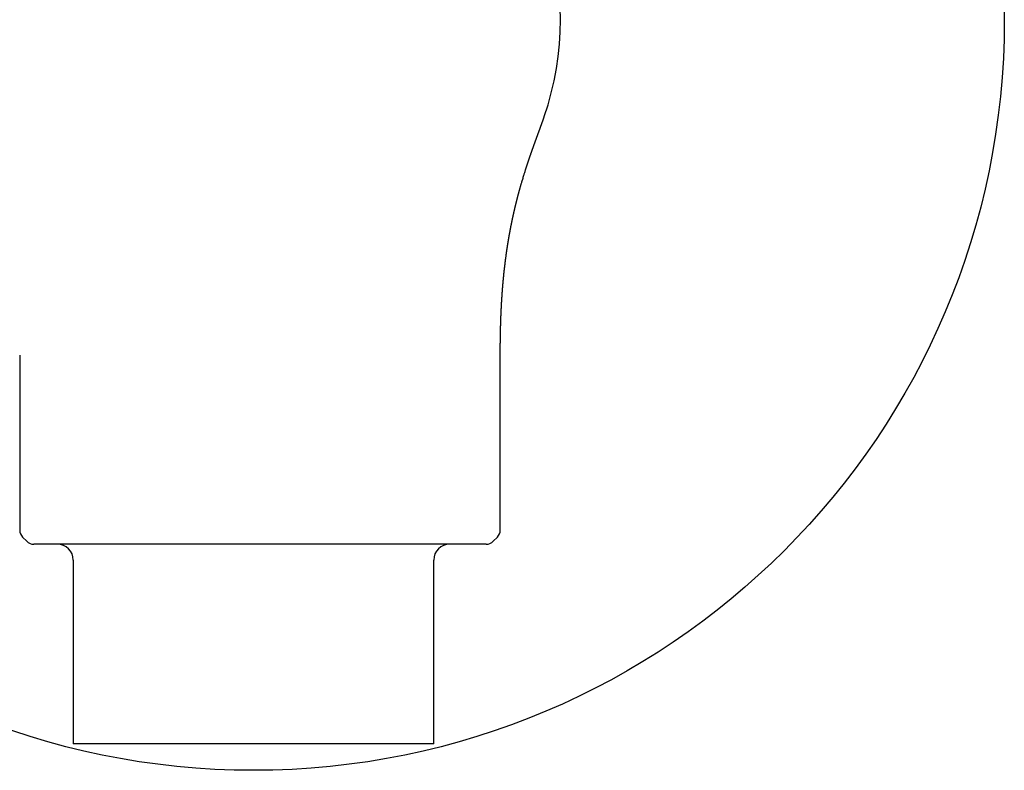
# Model space of a CAD drawing. Header units: millimetres. Extents: x 8 to 420, y 12 to 264.
# Tile 5 of 9: x 212 to 261, y 189 to 226. Entities that reach past the tile are written whole.
import ezdxf

# ---------------------------------------------------------------- set-up
doc = ezdxf.new("R2010")
doc.units = ezdxf.units.MM

msp = doc.modelspace()

# ---------------------------------------------------------------- linework, layer by layer
at = {"color": 7, "linetype": 'Continuous', "lineweight": 30}
for p, q in [((211.824, 209.742), (211.824, 201.007)), ((235.824, 209.742), (235.824, 209.743)), ((235.824, 201.007), (235.824, 209.742)), ((211.97, 200.654), (212.177, 200.446)), ((235.47, 200.446), (235.677, 200.654)), ((235.117, 200.3), (212.531, 200.3)), ((214.5, 199.5), (214.5, 190.326)), ((232.5, 190.326), (232.5, 199.5)), ((232.5, 190.326), (214.5, 190.326))]:
    msp.add_line(p, q, dxfattribs=at)
msp.add_circle((223.5, 226.5), 37.495, dxfattribs=at)
for centre, radius, start, end in [((223.824, 226.5), 15, 341.188, 18.8119), ((212.324, 201.007), 0.5, 180.0007, 225), ((235.324, 201.007), 0.5, 314.9989, 359.9993), ((212.531, 200.8), 0.5, 225, 270), ((213.7, 199.5), 0.8, 0, 90), ((233.3, 199.5), 0.8, 90, 180), ((235.117, 200.8), 0.5, 270, 315)]:
    msp.add_arc(centre, radius, start, end, dxfattribs=at)
msp.add_open_spline([(235.824, 209.743), (235.824, 209.749), (235.824, 209.761), (235.824, 209.778), (235.824, 209.791), (235.824, 209.802), (235.824, 209.815), (235.824, 209.83), (235.824, 209.849), (235.824, 209.87), (235.824, 209.893), (235.824, 209.917), (235.824, 209.938), (235.824, 209.957), (235.824, 209.975), (235.824, 209.993), (235.824, 210.012), (235.824, 210.033), (235.825, 210.056), (235.825, 210.08), (235.825, 210.105), (235.825, 210.128), (235.825, 210.149), (235.825, 210.169), (235.825, 210.187), (235.825, 210.205), (235.826, 210.224), (235.826, 210.245), (235.826, 210.271), (235.826, 210.298), (235.826, 210.325), (235.827, 210.35), (235.827, 210.369), (235.827, 210.385), (235.827, 210.398), (235.827, 210.411), (235.828, 210.424), (235.828, 210.439), (235.828, 210.457), (235.828, 210.476), (235.828, 210.496), (235.829, 210.517), (235.829, 210.537), (235.829, 210.556), (235.829, 210.573), (235.83, 210.589), (235.83, 210.605), (235.83, 210.622), (235.83, 210.641), (235.831, 210.663), (235.831, 210.685), (235.832, 210.708), (235.832, 210.73), (235.832, 210.749), (235.833, 210.768), (235.833, 210.787), (235.833, 210.806), (235.834, 210.825), (235.834, 210.845), (235.834, 210.864), (235.835, 210.884), (235.835, 210.903), (235.836, 210.921), (235.836, 210.936), (235.836, 210.949), (235.837, 210.962), (235.837, 210.974), (235.837, 210.987), (235.837, 211), (235.838, 211.016), (235.838, 211.034), (235.839, 211.053), (235.839, 211.074), (235.84, 211.093), (235.84, 211.112), (235.841, 211.129), (235.841, 211.145), (235.841, 211.16), (235.842, 211.176), (235.842, 211.193), (235.843, 211.213), (235.844, 211.234), (235.844, 211.255), (235.845, 211.275), (235.845, 211.294), (235.846, 211.313), (235.846, 211.331), (235.847, 211.35), (235.848, 211.371), (235.848, 211.393), (235.849, 211.416), (235.85, 211.437), (235.85, 211.456), (235.851, 211.473), (235.852, 211.49), (235.852, 211.507), (235.853, 211.525), (235.854, 211.545), (235.854, 211.567), (235.855, 211.588), (235.856, 211.609), (235.857, 211.628), (235.857, 211.645), (235.858, 211.66), (235.858, 211.674), (235.859, 211.689), (235.86, 211.704), (235.86, 211.721), (235.861, 211.74), (235.862, 211.76), (235.863, 211.782), (235.864, 211.804), (235.865, 211.825), (235.865, 211.843), (235.866, 211.861), (235.867, 211.879), (235.868, 211.898), (235.869, 211.919), (235.87, 211.941), (235.871, 211.962), (235.872, 211.981), (235.872, 211.997), (235.873, 212.011), (235.874, 212.024), (235.874, 212.038), (235.875, 212.054), (235.876, 212.071), (235.877, 212.089), (235.878, 212.108), (235.879, 212.126), (235.88, 212.143), (235.88, 212.158), (235.881, 212.17), (235.882, 212.183), (235.883, 212.196), (235.883, 212.21), (235.884, 212.225), (235.885, 212.242), (235.886, 212.261), (235.887, 212.28), (235.888, 212.299), (235.889, 212.316), (235.89, 212.331), (235.891, 212.344), (235.891, 212.355), (235.892, 212.365), (235.893, 212.376), (235.893, 212.387), (235.894, 212.4), (235.895, 212.416), (235.896, 212.434), (235.897, 212.453), (235.898, 212.47), (235.899, 212.485), (235.9, 212.499), (235.901, 212.512), (235.902, 212.525), (235.902, 212.538), (235.903, 212.552), (235.904, 212.568), (235.905, 212.587), (235.907, 212.608), (235.908, 212.629), (235.91, 212.648), (235.911, 212.665), (235.912, 212.68), (235.913, 212.695), (235.914, 212.71), (235.915, 212.726), (235.916, 212.743), (235.917, 212.762), (235.919, 212.781), (235.92, 212.8), (235.921, 212.816), (235.922, 212.831), (235.923, 212.844), (235.924, 212.856), (235.925, 212.869), (235.926, 212.883), (235.927, 212.899), (235.928, 212.916), (235.93, 212.935), (235.931, 212.955), (235.933, 212.972), (235.934, 212.988), (235.935, 213.003), (235.936, 213.017), (235.937, 213.032), (235.938, 213.048), (235.94, 213.065), (235.941, 213.084), (235.943, 213.104), (235.944, 213.124), (235.946, 213.142), (235.947, 213.159), (235.949, 213.174), (235.95, 213.188), (235.951, 213.203), (235.952, 213.219), (235.954, 213.237), (235.956, 213.258), (235.957, 213.279), (235.959, 213.299), (235.961, 213.317), (235.962, 213.333), (235.963, 213.347), (235.965, 213.361), (235.966, 213.376), (235.967, 213.392), (235.969, 213.41), (235.971, 213.429), (235.972, 213.448), (235.974, 213.466), (235.976, 213.483), (235.977, 213.499), (235.979, 213.515), (235.98, 213.532), (235.982, 213.55), (235.984, 213.571), (235.986, 213.593), (235.988, 213.614), (235.99, 213.634), (235.992, 213.652), (235.993, 213.668), (235.995, 213.683), (235.996, 213.696), (235.998, 213.71), (235.999, 213.725), (236.001, 213.742), (236.003, 213.761), (236.005, 213.779), (236.006, 213.796), (236.008, 213.811), (236.009, 213.824), (236.01, 213.836), (236.012, 213.849), (236.013, 213.863), (236.015, 213.881), (236.017, 213.901), (236.02, 213.922), (236.022, 213.944), (236.024, 213.964), (236.026, 213.982), (236.028, 213.998), (236.03, 214.013), (236.031, 214.027), (236.033, 214.041), (236.034, 214.056), (236.036, 214.07), (236.038, 214.085), (236.039, 214.101), (236.041, 214.116), (236.043, 214.131), (236.045, 214.145), (236.046, 214.158), (236.048, 214.172), (236.049, 214.185), (236.051, 214.198), (236.053, 214.214), (236.055, 214.232), (236.057, 214.252), (236.06, 214.273), (236.062, 214.294), (236.064, 214.312), (236.066, 214.327), (236.068, 214.341), (236.07, 214.356), (236.072, 214.373), (236.074, 214.392), (236.077, 214.413), (236.08, 214.435), (236.082, 214.458), (236.086, 214.484), (236.09, 214.516), (236.095, 214.556), (236.101, 214.599), (236.107, 214.643), (236.112, 214.682), (236.117, 214.721), (236.123, 214.763), (236.128, 214.8), (236.132, 214.829), (236.135, 214.847), (236.137, 214.864), (236.14, 214.881), (236.143, 214.901), (236.146, 214.923), (236.149, 214.944), (236.152, 214.964), (236.154, 214.982), (236.157, 214.998), (236.159, 215.013), (236.161, 215.026), (236.163, 215.038), (236.164, 215.049), (236.166, 215.059), (236.167, 215.069), (236.169, 215.079), (236.171, 215.092), (236.173, 215.105), (236.175, 215.119), (236.177, 215.131), (236.179, 215.143), (236.18, 215.153), (236.182, 215.163), (236.183, 215.171), (236.184, 215.179), (236.186, 215.188), (236.187, 215.198), (236.189, 215.208), (236.19, 215.217), (236.191, 215.225), (236.192, 215.232), (236.194, 215.242), (236.196, 215.254), (236.198, 215.267), (236.2, 215.279), (236.201, 215.289), (236.203, 215.302), (236.206, 215.319), (236.209, 215.339), (236.213, 215.364), (236.218, 215.39), (236.222, 215.416), (236.226, 215.44), (236.23, 215.463), (236.233, 215.483), (236.236, 215.502), (236.24, 215.523), (236.244, 215.546), (236.248, 215.571), (236.252, 215.596), (236.256, 215.617), (236.259, 215.633), (236.261, 215.645), (236.262, 215.655), (236.264, 215.665), (236.266, 215.675), (236.268, 215.686), (236.27, 215.697), (236.272, 215.712), (236.276, 215.73), (236.279, 215.751), (236.283, 215.769), (236.285, 215.785), (236.288, 215.798), (236.29, 215.81), (236.292, 215.822), (236.294, 215.835), (236.297, 215.847), (236.299, 215.86), (236.301, 215.873), (236.304, 215.887), (236.307, 215.903), (236.31, 215.92), (236.313, 215.938), (236.317, 215.955), (236.32, 215.972), (236.323, 215.991), (236.327, 216.01), (236.33, 216.028), (236.333, 216.045), (236.336, 216.061), (236.34, 216.077), (236.343, 216.094), (236.347, 216.114), (236.351, 216.136), (236.355, 216.157), (236.359, 216.178), (236.363, 216.198), (236.366, 216.214), (236.369, 216.226), (236.371, 216.237), (236.373, 216.248), (236.375, 216.259), (236.377, 216.269), (236.379, 216.28), (236.381, 216.29), (236.384, 216.302), (236.386, 216.315), (236.389, 216.329), (236.392, 216.343), (236.395, 216.356), (236.398, 216.37), (236.4, 216.384), (236.403, 216.397), (236.406, 216.411), (236.409, 216.423), (236.411, 216.436), (236.414, 216.449), (236.417, 216.464), (236.42, 216.479), (236.423, 216.495), (236.427, 216.512), (236.431, 216.531), (236.435, 216.551), (236.439, 216.57), (236.443, 216.589), (236.447, 216.607), (236.451, 216.625), (236.455, 216.642), (236.458, 216.657), (236.461, 216.671), (236.464, 216.684), (236.467, 216.696), (236.469, 216.707), (236.471, 216.718), (236.474, 216.729), (236.477, 216.742), (236.48, 216.756), (236.483, 216.77), (236.486, 216.785), (236.49, 216.801), (236.494, 216.819), (236.498, 216.837), (236.501, 216.854), (236.505, 216.869), (236.508, 216.882), (236.51, 216.893), (236.513, 216.904), (236.515, 216.915), (236.518, 216.926), (236.52, 216.937), (236.523, 216.948), (236.526, 216.963), (236.53, 216.981), (236.535, 217.002), (236.54, 217.022), (236.545, 217.041), (236.549, 217.061), (236.554, 217.08), (236.558, 217.098), (236.561, 217.113), (236.565, 217.128), (236.568, 217.141), (236.571, 217.153), (236.574, 217.165), (236.576, 217.176), (236.579, 217.186), (236.581, 217.197), (236.584, 217.208), (236.587, 217.219), (236.589, 217.23), (236.592, 217.241), (236.595, 217.253), (236.597, 217.264), (236.601, 217.277), (236.604, 217.292), (236.609, 217.309), (236.613, 217.327), (236.617, 217.345), (236.622, 217.363), (236.626, 217.378), (236.629, 217.392), (236.632, 217.405), (236.635, 217.417), (236.638, 217.429), (236.641, 217.44), (236.644, 217.452), (236.647, 217.463), (236.65, 217.475), (236.653, 217.488), (236.657, 217.504), (236.662, 217.522), (236.667, 217.542), (236.672, 217.561), (236.676, 217.578), (236.68, 217.594), (236.684, 217.609), (236.688, 217.625), (236.692, 217.641), (236.696, 217.655), (236.7, 217.669), (236.703, 217.681), (236.706, 217.692), (236.709, 217.703), (236.712, 217.714), (236.715, 217.725), (236.718, 217.736), (236.721, 217.748), (236.724, 217.76), (236.727, 217.773), (236.731, 217.786), (236.734, 217.8), (236.738, 217.815), (236.743, 217.831), (236.747, 217.848), (236.752, 217.864), (236.756, 217.879), (236.76, 217.895), (236.764, 217.911), (236.769, 217.928), (236.774, 217.946), (236.779, 217.963), (236.783, 217.978), (236.786, 217.99), (236.789, 218.002), (236.793, 218.015), (236.797, 218.029), (236.802, 218.046), (236.806, 218.062), (236.815, 218.095), (236.824, 218.125), (236.832, 218.153), (236.834, 218.162), (236.837, 218.171), (236.839, 218.18), (236.842, 218.191), (236.846, 218.204), (236.85, 218.218), (236.855, 218.235), (236.859, 218.25), (236.864, 218.265), (236.868, 218.28), (236.878, 218.313), (236.887, 218.345), (236.896, 218.377), (236.9, 218.391), (236.905, 218.405), (236.909, 218.42), (236.914, 218.436), (236.918, 218.451), (236.922, 218.465), (236.926, 218.478), (236.939, 218.52), (236.96, 218.591), (236.987, 218.681), (237.013, 218.763), (237.036, 218.837), (237.056, 218.902), (237.074, 218.958), (237.085, 218.991), (237.091, 219.011), (237.093, 219.017), (237.095, 219.024), (237.097, 219.032), (237.1, 219.04), (237.103, 219.048), (237.106, 219.057), (237.108, 219.066), (237.111, 219.075), (237.114, 219.083), (237.116, 219.089), (237.118, 219.095), (237.12, 219.101), (237.122, 219.108), (237.125, 219.116), (237.127, 219.125), (237.13, 219.133), (237.133, 219.142), (237.136, 219.15), (237.138, 219.157), (237.14, 219.163), (237.142, 219.168), (237.143, 219.173), (237.145, 219.179), (237.147, 219.185), (237.149, 219.192), (237.152, 219.2), (237.155, 219.208), (237.157, 219.216), (237.16, 219.224), (237.162, 219.231), (237.164, 219.237), (237.166, 219.242), (237.167, 219.247), (237.169, 219.251), (237.171, 219.257), (237.173, 219.263), (237.175, 219.27), (237.178, 219.277), (237.18, 219.286), (237.183, 219.294), (237.186, 219.302), (237.188, 219.309), (237.19, 219.314), (237.191, 219.319), (237.193, 219.323), (237.194, 219.328), (237.196, 219.332), (237.197, 219.336), (237.199, 219.341), (237.2, 219.346), (237.202, 219.352), (237.204, 219.358), (237.207, 219.365), (237.209, 219.371), (237.211, 219.377), (237.212, 219.382), (237.214, 219.387), (237.215, 219.39), (237.216, 219.393), (237.217, 219.396), (237.218, 219.399), (237.219, 219.402), (237.22, 219.406), (237.222, 219.41), (237.223, 219.414), (237.225, 219.418), (237.226, 219.423), (237.228, 219.428), (237.23, 219.433), (237.232, 219.44), (237.234, 219.447), (237.236, 219.453), (237.238, 219.459), (237.24, 219.465), (237.242, 219.471), (237.244, 219.476), (237.246, 219.481), (237.247, 219.486), (237.249, 219.492), (237.251, 219.498), (237.254, 219.506), (237.257, 219.515), (237.26, 219.524), (237.263, 219.532), (237.265, 219.539), (237.268, 219.545), (237.269, 219.551), (237.271, 219.556), (237.273, 219.561), (237.275, 219.567), (237.277, 219.574), (237.28, 219.581), (237.282, 219.589), (237.286, 219.598), (237.289, 219.607), (237.292, 219.616), (237.294, 219.623), (237.296, 219.629), (237.297, 219.633), (237.299, 219.637), (237.3, 219.641), (237.302, 219.646), (237.303, 219.65), (237.305, 219.655), (237.307, 219.661), (237.309, 219.667), (237.312, 219.674), (237.314, 219.681), (237.316, 219.688), (237.318, 219.694), (237.32, 219.699), (237.322, 219.704), (237.324, 219.709), (237.325, 219.713), (237.327, 219.718), (237.328, 219.723), (237.33, 219.728), (237.332, 219.734), (237.335, 219.741), (237.337, 219.749), (237.34, 219.757), (237.343, 219.766), (237.346, 219.774), (237.349, 219.781), (237.351, 219.788), (237.353, 219.794), (237.355, 219.799), (237.357, 219.805), (237.359, 219.812), (237.362, 219.819), (237.365, 219.827), (237.367, 219.835), (237.37, 219.843), (237.373, 219.85), (237.375, 219.856), (237.377, 219.862), (237.379, 219.867), (237.38, 219.871), (237.382, 219.876), (237.383, 219.88), (237.385, 219.885), (237.387, 219.89), (237.389, 219.896), (237.391, 219.902), (237.394, 219.91), (237.397, 219.918), (237.4, 219.927), (237.403, 219.935), (237.405, 219.941), (237.407, 219.948), (237.41, 219.954), (237.412, 219.961), (237.414, 219.967), (237.416, 219.973), (237.418, 219.978), (237.42, 219.984), (237.422, 219.99), (237.425, 219.997), (237.427, 220.004), (237.429, 220.01), (237.432, 220.017), (237.434, 220.022), (237.435, 220.027), (237.437, 220.032), (237.439, 220.036), (237.44, 220.041), (237.442, 220.046), (237.444, 220.052), (237.447, 220.058), (237.449, 220.065), (237.451, 220.072), (237.454, 220.079), (237.456, 220.084), (237.457, 220.089), (237.459, 220.094), (237.46, 220.097), (237.462, 220.101), (237.463, 220.104), (237.464, 220.108), (237.466, 220.114), (237.469, 220.121), (237.471, 220.126), (237.472, 220.129), (237.473, 220.134), (237.475, 220.138), (237.477, 220.144), (237.479, 220.15), (237.482, 220.158), (237.485, 220.166), (237.488, 220.173), (237.49, 220.179), (237.492, 220.185), (237.493, 220.189), (237.495, 220.193), (237.496, 220.197), (237.498, 220.202), (237.499, 220.206), (237.501, 220.21), (237.502, 220.214), (237.504, 220.22), (237.507, 220.226), (237.509, 220.233), (237.512, 220.24), (237.514, 220.247), (237.516, 220.253), (237.519, 220.26), (237.521, 220.266), (237.523, 220.271), (237.524, 220.275), (237.526, 220.28), (237.528, 220.285), (237.53, 220.291), (237.532, 220.296), (237.534, 220.302), (237.536, 220.308), (237.539, 220.315), (237.541, 220.321), (237.543, 220.327), (237.545, 220.332), (237.547, 220.337), (237.548, 220.342), (237.55, 220.347), (237.552, 220.353), (237.554, 220.359), (237.557, 220.365), (237.559, 220.371), (237.561, 220.377), (237.564, 220.384), (237.566, 220.391), (237.568, 220.397), (237.571, 220.403), (237.573, 220.409), (237.575, 220.416), (237.578, 220.423), (237.581, 220.431), (237.584, 220.44), (237.587, 220.448), (237.589, 220.454), (237.591, 220.46), (237.593, 220.466), (237.596, 220.473), (237.598, 220.479), (237.6, 220.485), (237.603, 220.491), (237.605, 220.497), (237.607, 220.502), (237.608, 220.507), (237.61, 220.511), (237.612, 220.516), (237.614, 220.522), (237.616, 220.528), (237.619, 220.536), (237.622, 220.545), (237.626, 220.554), (237.629, 220.563), (237.632, 220.572), (237.634, 220.579), (237.637, 220.584), (237.638, 220.589), (237.64, 220.593), (237.641, 220.598), (237.643, 220.603), (237.645, 220.608), (237.647, 220.614), (237.65, 220.62), (237.652, 220.626), (237.654, 220.632), (237.656, 220.638), (237.658, 220.642), (237.659, 220.646), (237.66, 220.649), (237.661, 220.651), (237.662, 220.654), (237.663, 220.657), (237.664, 220.66), (237.666, 220.664), (237.668, 220.669), (237.669, 220.674), (237.671, 220.68), (237.673, 220.685), (237.675, 220.69), (237.677, 220.694), (237.678, 220.698), (237.68, 220.702), (237.681, 220.706), (237.683, 220.712), (237.686, 220.72), (237.689, 220.727), (237.691, 220.734), (237.694, 220.741), (237.697, 220.748), (237.699, 220.756), (237.702, 220.763), (237.705, 220.77), (237.707, 220.778), (237.71, 220.785), (237.713, 220.792), (237.715, 220.8), (237.718, 220.808), (237.721, 220.816), (237.724, 220.825), (237.727, 220.832), (237.73, 220.84), (237.733, 220.847), (237.735, 220.854), (237.738, 220.861), (237.74, 220.868), (237.743, 220.874), (237.744, 220.879), (237.746, 220.883), (237.747, 220.886), (237.748, 220.889), (237.749, 220.892), (237.751, 220.896), (237.752, 220.9), (237.754, 220.905), (237.756, 220.91), (237.757, 220.915), (237.759, 220.921), (237.761, 220.926), (237.763, 220.931), (237.765, 220.935), (237.766, 220.939), (237.768, 220.943), (237.769, 220.948), (237.771, 220.953), (237.774, 220.96), (237.777, 220.968), (237.78, 220.977), (237.783, 220.986), (237.786, 220.995), (237.79, 221.003), (237.792, 221.011), (237.795, 221.018), (237.798, 221.025), (237.8, 221.032), (237.802, 221.039), (237.805, 221.046), (237.808, 221.053), (237.81, 221.061), (237.813, 221.068), (237.816, 221.076), (237.819, 221.084), (237.822, 221.092), (237.824, 221.098), (237.826, 221.104), (237.827, 221.108), (237.829, 221.112), (237.83, 221.115), (237.832, 221.119), (237.833, 221.124), (237.835, 221.129), (237.837, 221.134), (237.839, 221.139), (237.841, 221.144), (237.842, 221.149), (237.844, 221.153), (237.845, 221.157), (237.846, 221.16), (237.847, 221.162), (237.848, 221.164), (237.849, 221.166), (237.85, 221.169), (237.851, 221.172), (237.852, 221.175), (237.853, 221.178), (237.854, 221.182), (237.856, 221.186), (237.857, 221.19), (237.859, 221.194), (237.86, 221.199), (237.862, 221.203), (237.864, 221.208), (237.865, 221.213), (237.867, 221.218), (237.869, 221.222), (237.871, 221.227), (237.872, 221.233), (237.875, 221.238), (237.877, 221.244), (237.879, 221.25), (237.881, 221.256), (237.884, 221.264), (237.887, 221.274), (237.891, 221.286), (237.895, 221.297), (237.899, 221.308), (237.902, 221.317), (237.905, 221.324), (237.907, 221.33), (237.909, 221.335), (237.911, 221.34), (237.912, 221.345), (237.914, 221.349), (237.916, 221.354), (237.917, 221.359), (237.919, 221.364), (237.921, 221.37), (237.923, 221.376), (237.925, 221.382), (237.928, 221.388), (237.93, 221.394), (237.932, 221.401), (237.935, 221.408), (237.937, 221.415), (237.94, 221.423), (237.943, 221.43), (237.945, 221.438), (237.948, 221.446), (237.951, 221.454), (237.954, 221.462), (237.956, 221.47), (237.959, 221.477), (237.961, 221.483), (237.963, 221.489), (237.965, 221.494), (237.966, 221.499), (237.969, 221.505), (237.971, 221.512), (237.974, 221.519), (237.976, 221.526), (237.978, 221.533), (237.98, 221.538), (237.981, 221.542), (237.983, 221.545), (237.984, 221.549), (237.985, 221.552), (237.986, 221.555), (237.987, 221.559), (237.989, 221.563), (237.99, 221.567), (237.992, 221.572), (237.993, 221.576), (237.995, 221.58), (237.996, 221.585), (237.998, 221.589), (237.999, 221.594), (238.001, 221.599), (238.002, 221.603), (238.004, 221.608), (238.005, 221.612), (238.007, 221.617), (238.009, 221.622), (238.01, 221.626), (238.012, 221.631), (238.013, 221.635), (238.015, 221.64), (238.016, 221.644), (238.017, 221.648), (238.019, 221.652), (238.02, 221.656), (238.021, 221.659), (238.022, 221.662), (238.022, 221.663)], degree=3, knots=[0, 0, 0, 0, 0.000691, 0.00126, 0.001707, 0.002048, 0.002419, 0.003001, 0.003663, 0.004333, 0.005225, 0.006046, 0.006782, 0.007424, 0.00804, 0.008657, 0.009305, 0.010004, 0.010805, 0.011679, 0.012555, 0.013387, 0.01412, 0.014783, 0.0154, 0.016011, 0.016645, 0.017379, 0.018297, 0.0193, 0.020273, 0.02114, 0.021847, 0.022316, 0.02277, 0.023226, 0.023694, 0.024202, 0.024814, 0.025521, 0.026239, 0.026952, 0.027712, 0.028368, 0.028963, 0.029518, 0.030071, 0.030648, 0.031322, 0.032086, 0.032915, 0.033742, 0.034508, 0.03518, 0.035847, 0.036495, 0.037165, 0.037915, 0.038541, 0.039249, 0.039977, 0.040692, 0.041339, 0.041862, 0.042317, 0.042759, 0.043193, 0.043644, 0.044107, 0.044645, 0.045312, 0.04605, 0.046789, 0.047494, 0.048191, 0.048792, 0.049352, 0.049897, 0.050441, 0.051065, 0.051783, 0.052563, 0.053367, 0.054106, 0.05475, 0.055472, 0.056124, 0.056776, 0.057526, 0.058436, 0.059217, 0.060008, 0.060723, 0.061358, 0.061909, 0.062547, 0.063188, 0.063929, 0.064803, 0.06557, 0.066343, 0.067049, 0.067681, 0.068246, 0.068772, 0.069292, 0.069839, 0.070463, 0.07117, 0.071965, 0.07276, 0.073676, 0.074438, 0.075098, 0.075749, 0.076461, 0.077137, 0.077924, 0.078779, 0.079597, 0.080327, 0.080921, 0.081435, 0.081945, 0.082474, 0.083049, 0.083709, 0.084411, 0.08515, 0.085874, 0.086537, 0.087081, 0.087548, 0.088012, 0.088523, 0.089058, 0.089631, 0.090295, 0.091039, 0.091793, 0.092541, 0.093212, 0.093788, 0.094324, 0.094726, 0.095126, 0.095527, 0.095938, 0.096426, 0.097104, 0.097833, 0.098575, 0.099273, 0.099875, 0.100406, 0.100895, 0.101404, 0.101913, 0.102441, 0.103081, 0.103832, 0.104721, 0.105602, 0.106373, 0.107044, 0.107631, 0.108203, 0.108786, 0.109455, 0.110149, 0.110912, 0.11172, 0.112478, 0.113166, 0.113745, 0.11425, 0.11475, 0.115255, 0.115824, 0.116468, 0.117198, 0.118008, 0.118808, 0.119565, 0.120202, 0.120804, 0.121393, 0.121991, 0.122636, 0.123356, 0.12417, 0.125019, 0.125868, 0.126649, 0.127336, 0.127964, 0.128557, 0.12915, 0.129783, 0.130583, 0.131493, 0.132435, 0.133305, 0.134066, 0.134723, 0.135316, 0.13591, 0.136544, 0.137224, 0.137993, 0.138843, 0.13969, 0.140489, 0.141178, 0.141904, 0.142605, 0.14332, 0.144099, 0.145011, 0.146019, 0.14697, 0.147866, 0.148659, 0.149365, 0.150023, 0.150572, 0.151157, 0.151854, 0.152644, 0.153495, 0.154349, 0.155111, 0.155788, 0.156353, 0.156871, 0.157389, 0.158107, 0.158892, 0.159796, 0.160799, 0.161807, 0.16277, 0.163586, 0.16431, 0.164973, 0.165636, 0.166354, 0.166952, 0.167614, 0.16833, 0.169079, 0.16981, 0.170511, 0.171116, 0.171799, 0.172426, 0.173027, 0.173651, 0.174341, 0.175214, 0.176224, 0.177268, 0.178259, 0.179133, 0.179857, 0.180514, 0.181171, 0.181994, 0.182912, 0.183977, 0.185086, 0.186184, 0.187218, 0.189043, 0.190864, 0.193158, 0.195495, 0.197377, 0.199163, 0.201405, 0.203781, 0.204845, 0.205755, 0.206606, 0.207473, 0.20849, 0.209648, 0.210888, 0.211836, 0.212769, 0.21366, 0.214429, 0.215104, 0.215746, 0.216378, 0.216847, 0.217336, 0.217904, 0.218578, 0.219313, 0.220042, 0.220757, 0.22136, 0.22191, 0.222407, 0.222861, 0.22328, 0.223784, 0.224313, 0.224882, 0.225367, 0.225761, 0.226146, 0.226649, 0.227264, 0.228057, 0.228721, 0.229302, 0.229838, 0.230863, 0.232036, 0.233412, 0.234879, 0.236361, 0.237774, 0.238991, 0.240096, 0.24116, 0.242339, 0.24368, 0.245109, 0.246551, 0.248025, 0.248759, 0.249386, 0.249983, 0.250557, 0.251145, 0.25176, 0.25242, 0.25315, 0.254338, 0.25559, 0.256848, 0.257603, 0.25838, 0.259136, 0.259789, 0.260585, 0.261334, 0.262067, 0.262841, 0.263671, 0.264641, 0.265702, 0.266802, 0.267842, 0.26888, 0.269979, 0.27123, 0.272359, 0.27337, 0.274312, 0.275318, 0.276466, 0.277695, 0.279001, 0.28035, 0.281705, 0.2831, 0.284002, 0.284769, 0.285485, 0.286163, 0.286833, 0.287503, 0.288195, 0.288859, 0.289587, 0.290448, 0.291383, 0.292283, 0.293164, 0.294045, 0.294932, 0.295849, 0.296772, 0.297574, 0.298266, 0.299287, 0.300264, 0.301247, 0.302277, 0.303423, 0.304729, 0.30607, 0.307357, 0.308588, 0.309893, 0.311117, 0.312291, 0.313322, 0.314266, 0.31516, 0.316045, 0.316742, 0.31748, 0.318265, 0.319153, 0.32014, 0.321119, 0.322068, 0.323303, 0.324519, 0.325815, 0.327143, 0.328161, 0.329054, 0.329879, 0.330663, 0.331432, 0.332187, 0.332966, 0.333786, 0.334671, 0.33617, 0.337725, 0.339195, 0.340603, 0.342028, 0.343555, 0.34479, 0.345984, 0.347036, 0.348008, 0.348929, 0.349844, 0.350628, 0.351412, 0.352203, 0.353038, 0.353929, 0.354724, 0.355606, 0.35648, 0.357318, 0.358125, 0.359486, 0.360812, 0.362158, 0.3636, 0.365084, 0.366268, 0.367324, 0.368309, 0.369246, 0.37018, 0.371114, 0.371996, 0.372899, 0.373855, 0.374888, 0.376027, 0.377701, 0.379291, 0.380795, 0.382297, 0.383476, 0.384684, 0.385971, 0.387346, 0.38859, 0.389668, 0.390648, 0.391576, 0.392487, 0.393399, 0.394312, 0.395225, 0.396271, 0.397317, 0.398365, 0.399438, 0.400584, 0.401882, 0.403306, 0.40479, 0.406174, 0.407498, 0.40882, 0.410142, 0.411713, 0.413298, 0.415001, 0.416081, 0.417208, 0.418238, 0.419157, 0.420685, 0.42216, 0.423636, 0.425115, 0.431054, 0.431834, 0.432634, 0.433473, 0.434358, 0.435324, 0.436349, 0.437942, 0.439429, 0.440833, 0.442234, 0.443634, 0.445034, 0.451633, 0.452953, 0.454272, 0.455616, 0.457053, 0.458618, 0.460179, 0.461544, 0.462809, 0.464023, 0.473931, 0.48395, 0.491738, 0.499594, 0.507517, 0.512784, 0.51808, 0.518745, 0.51942, 0.520178, 0.521032, 0.521982, 0.522929, 0.523821, 0.52496, 0.525973, 0.52685, 0.527589, 0.528192, 0.528888, 0.529696, 0.530614, 0.531616, 0.532642, 0.533689, 0.534585, 0.535377, 0.536065, 0.536647, 0.53722, 0.537876, 0.538615, 0.539437, 0.540332, 0.541277, 0.542273, 0.543241, 0.544047, 0.54475, 0.54535, 0.545873, 0.546443, 0.547113, 0.54785, 0.548656, 0.549554, 0.550551, 0.551624, 0.552548, 0.553353, 0.554038, 0.554604, 0.555134, 0.555607, 0.556108, 0.556637, 0.557195, 0.55781, 0.558526, 0.559296, 0.560154, 0.560989, 0.561727, 0.562369, 0.562895, 0.563332, 0.563686, 0.564021, 0.564358, 0.564695, 0.565227, 0.565761, 0.566302, 0.566739, 0.567272, 0.567902, 0.568627, 0.569449, 0.570322, 0.571117, 0.571824, 0.572632, 0.573356, 0.574038, 0.574677, 0.575273, 0.575894, 0.576768, 0.577798, 0.578977, 0.58016, 0.581115, 0.58202, 0.582845, 0.583585, 0.584241, 0.584822, 0.585567, 0.586424, 0.587392, 0.588459, 0.589591, 0.590779, 0.591888, 0.592865, 0.59354, 0.594137, 0.59471, 0.595276, 0.595881, 0.596478, 0.597116, 0.59786, 0.59871, 0.599667, 0.600623, 0.601502, 0.602296, 0.603003, 0.603626, 0.60428, 0.604919, 0.605541, 0.606149, 0.606833, 0.60764, 0.60857, 0.609622, 0.610835, 0.612026, 0.613168, 0.614178, 0.615087, 0.615847, 0.616579, 0.617401, 0.618261, 0.619208, 0.620307, 0.621561, 0.622664, 0.623658, 0.62453, 0.625279, 0.62594, 0.626594, 0.627244, 0.627836, 0.62846, 0.629189, 0.630028, 0.630976, 0.632013, 0.633247, 0.634452, 0.635572, 0.636561, 0.637419, 0.638392, 0.639364, 0.640353, 0.641027, 0.641796, 0.64266, 0.643619, 0.644635, 0.645577, 0.646579, 0.647464, 0.648262, 0.649029, 0.649689, 0.650325, 0.650997, 0.651763, 0.652622, 0.653575, 0.654616, 0.655741, 0.656594, 0.657434, 0.658189, 0.658855, 0.659435, 0.659928, 0.660336, 0.660723, 0.661953, 0.663204, 0.663675, 0.664226, 0.664859, 0.665572, 0.666366, 0.66721, 0.668479, 0.669669, 0.67075, 0.671681, 0.672492, 0.673202, 0.67389, 0.674562, 0.675218, 0.675858, 0.67643, 0.677152, 0.678021, 0.679039, 0.680171, 0.681237, 0.682211, 0.683321, 0.684318, 0.685207, 0.685987, 0.686732, 0.687489, 0.68827, 0.689087, 0.690009, 0.690929, 0.691942, 0.693012, 0.694011, 0.694929, 0.695765, 0.696529, 0.697261, 0.698191, 0.699071, 0.699974, 0.700932, 0.701947, 0.703076, 0.704062, 0.705136, 0.706252, 0.70728, 0.70821, 0.709042, 0.710477, 0.71183, 0.713197, 0.714707, 0.715569, 0.716513, 0.717537, 0.718642, 0.719734, 0.720728, 0.721791, 0.722721, 0.723575, 0.724363, 0.725094, 0.725893, 0.726817, 0.727867, 0.729041, 0.730824, 0.732468, 0.733975, 0.735378, 0.736701, 0.737523, 0.73831, 0.739063, 0.73982, 0.740699, 0.741707, 0.742674, 0.743734, 0.744862, 0.745896, 0.746808, 0.7476, 0.74827, 0.748712, 0.749104, 0.749559, 0.75009, 0.750698, 0.751382, 0.752142, 0.753078, 0.75408, 0.75502, 0.755884, 0.756672, 0.757384, 0.75802, 0.758581, 0.759773, 0.761093, 0.762543, 0.76374, 0.765002, 0.766292, 0.767605, 0.768941, 0.770248, 0.771468, 0.772892, 0.774222, 0.775608, 0.77706, 0.778559, 0.78007, 0.781594, 0.782822, 0.784105, 0.785443, 0.786824, 0.788096, 0.789214, 0.79018, 0.79083, 0.791386, 0.791873, 0.792483, 0.793252, 0.793969, 0.794785, 0.7957, 0.796675, 0.797589, 0.798655, 0.799609, 0.800452, 0.801188, 0.801936, 0.802741, 0.803603, 0.805087, 0.806714, 0.808416, 0.81005, 0.811684, 0.813262, 0.814813, 0.816175, 0.817504, 0.818792, 0.820041, 0.821325, 0.822711, 0.824199, 0.825739, 0.827272, 0.828798, 0.830276, 0.831642, 0.832499, 0.833306, 0.834062, 0.834767, 0.835524, 0.836407, 0.837415, 0.838348, 0.839367, 0.840421, 0.841362, 0.842182, 0.842881, 0.84343, 0.843871, 0.844236, 0.844655, 0.84514, 0.845761, 0.846464, 0.847251, 0.84812, 0.849073, 0.850066, 0.850983, 0.851819, 0.852675, 0.853425, 0.854133, 0.854906, 0.855746, 0.856654, 0.857628, 0.858777, 0.86, 0.861221, 0.862416, 0.863584, 0.865911, 0.868127, 0.870251, 0.872336, 0.874368, 0.87561, 0.876772, 0.877852, 0.878852, 0.879771, 0.880628, 0.881528, 0.882491, 0.883517, 0.884605, 0.885755, 0.886973, 0.888054, 0.889274, 0.890631, 0.892126, 0.893661, 0.895167, 0.896778, 0.898354, 0.899897, 0.901407, 0.902883, 0.904287, 0.905582, 0.906882, 0.908053, 0.909152, 0.910209, 0.911223, 0.912927, 0.914496, 0.915929, 0.917227, 0.91839, 0.919033, 0.919762, 0.9206, 0.921549, 0.922607, 0.923775, 0.925292, 0.926961, 0.928781, 0.930752, 0.932918, 0.935239, 0.937716, 0.940347, 0.943132, 0.946068, 0.949157, 0.952395, 0.955783, 0.959319, 0.963001, 0.966829, 0.9708, 0.974914, 0.978808, 0.982819, 0.986945, 0.991185, 0.995537, 1, 1, 1, 1], dxfattribs=at)

doc.saveas('drawing.dxf')
